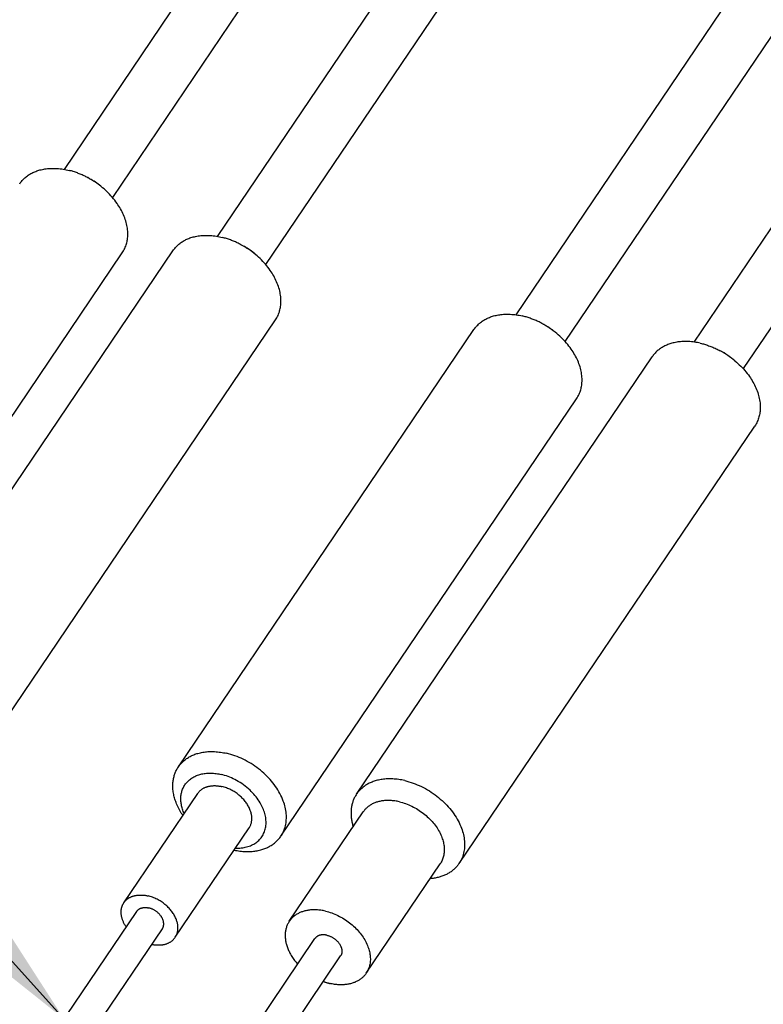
# Model space of a CAD drawing. Extents: x 0 to 1189, y 0 to 841.
# Tile 4 of 77: x 114 to 131, y 72 to 95. Entities that reach past the tile are written whole.
import ezdxf

# ---------------------------------------------------------------- set-up
doc = ezdxf.new("R2010")
doc.units = 0
doc.header["$LTSCALE"] = 65.395
doc.layers.get('0').update_dxf_attribs({"linetype": 'CONTINUOUS'})
doc.layers.add('connessioni_resistenze_c0_BL8', color=7, linetype='CONTINUOUS')
doc.styles.get("Standard").update_dxf_attribs({"font": 'txt', "width": 0.8})
doc.dimstyles.get("Standard").update_dxf_attribs({"dimtxt": 3, "dimasz": 3, "dimexe": 2, "dimexo": 0, "dimtad": 1, "dimtxsty": 'STANDARD', "dimblk": '_ARROW_FILLED', "dimblk1": '_ARROW_FILLED', "dimblk2": '_ARROW_FILLED', "dimcen": 0.09, "dimazin": 3, "dimtol": 1, "dimtp": 0.01, "dimtm": 0.01, "dimtfac": 1, "dimtofl": 0, "dimtmove": 0, "dimatfit": 3, "dimtolj": 1})

# ---------------------------------------------------------------- blocks, each defined once
blk = doc.blocks.new('_ARROW_FILLED')
at = {"color": 0, "linetype": 'BYBLOCK'}
blk.add_solid([(0, 0), (-1, 0.1667), (-1, -0.1667)], dxfattribs=at)
blk = doc.blocks.new('CONNESSIONI_RESISTENZE_C0_BL8', base_point=(132.267, 184.912))
at = {"layer": 'connessioni_resistenze_c0_BL8', "color": 2, "linetype": 'CONTINUOUS'}
for p, q in [((126.491, 108.069), (115.145, 91.276)), ((127.535, 107.364), (116.238, 90.642)), ((129.955, 106.553), (118.609, 89.76)), ((131, 105.847), (119.702, 89.126)), ((136.817, 104.944), (125.36, 87.987)), ((141.014, 104.574), (129.39, 87.369)), ((137.861, 104.239), (126.474, 87.385)), ((142.058, 103.868), (130.504, 86.768)), ((109.776, 79.489), (116.462, 89.384)), ((110.92, 79.54), (117.606, 89.435)), ((113.241, 77.972), (119.926, 87.868)), ((117.73, 77.757), (124.415, 87.652)), ((121.76, 77.14), (128.445, 87.035)), ((120.05, 76.19), (126.735, 86.085)), ((124.08, 75.572), (130.766, 85.467)), ((116.499, 74.685), (118.17, 77.159)), ((120.239, 74.264), (121.91, 76.737)), ((117.659, 73.902), (119.33, 76.375)), ((121.979, 73.088), (123.65, 75.562)), ((114.56, 71.191), (116.789, 74.489)), ((115.14, 70.799), (117.369, 74.097)), ((118.59, 70.573), (120.819, 73.872)), ((119.17, 70.181), (121.399, 73.48))]:
    blk.add_line(p, q, dxfattribs=at)
for points in [[(114.142, 90.951), (114.155, 90.97), (114.169, 90.988), (114.183, 91.005), (114.197, 91.023), (114.213, 91.039), (114.228, 91.055), (114.245, 91.071), (114.262, 91.087), (114.28, 91.102), (114.298, 91.116), (114.316, 91.13), (114.335, 91.143), (114.355, 91.156), (114.375, 91.168), (114.396, 91.18), (114.417, 91.192), (114.438, 91.202), (114.459, 91.212), (114.482, 91.222), (114.505, 91.231), (114.529, 91.24), (114.552, 91.248), (114.576, 91.255), (114.6, 91.262), (114.628, 91.269), (114.656, 91.275), (114.685, 91.281), (114.714, 91.285), (114.743, 91.289), (114.772, 91.293), (114.801, 91.295), (114.83, 91.297), (114.859, 91.298), (114.888, 91.299), (114.917, 91.299), (114.952, 91.298), (114.987, 91.296), (115.022, 91.293), (115.057, 91.289), (115.092, 91.285), (115.127, 91.28), (115.161, 91.274), (115.195, 91.267), (115.23, 91.259), (115.264, 91.251)], [(115.68, 91.088), (115.66, 91.099), (115.639, 91.109), (115.619, 91.119), (115.598, 91.129), (115.578, 91.139), (115.556, 91.149), (115.534, 91.159), (115.512, 91.168), (115.49, 91.177), (115.468, 91.186), (115.446, 91.194), (115.423, 91.202), (115.401, 91.21), (115.378, 91.218), (115.355, 91.225), (115.333, 91.232), (115.31, 91.239), (115.287, 91.245), (115.264, 91.251)], [(116.462, 89.384), (116.478, 89.408), (116.493, 89.434), (116.507, 89.46), (116.519, 89.486), (116.531, 89.513), (116.542, 89.541), (116.55, 89.565), (116.557, 89.59), (116.564, 89.615), (116.57, 89.641), (116.574, 89.666), (116.578, 89.692), (116.582, 89.718), (116.584, 89.749), (116.586, 89.781), (116.587, 89.813), (116.586, 89.845), (116.584, 89.877), (116.581, 89.909), (116.577, 89.942), (116.572, 89.976), (116.565, 90.009), (116.558, 90.042), (116.55, 90.075), (116.54, 90.108), (116.529, 90.143), (116.517, 90.178), (116.503, 90.213), (116.489, 90.247), (116.474, 90.281), (116.458, 90.314), (116.441, 90.347), (116.423, 90.38), (116.404, 90.412), (116.385, 90.444), (116.364, 90.475), (116.343, 90.506), (116.318, 90.542), (116.291, 90.577), (116.264, 90.612), (116.235, 90.645), (116.206, 90.678), (116.176, 90.711), (116.145, 90.742), (116.114, 90.773), (116.082, 90.803), (116.049, 90.833), (116.016, 90.861)], [(117.606, 89.435), (117.619, 89.454), (117.633, 89.472), (117.647, 89.489), (117.662, 89.506), (117.677, 89.523), (117.693, 89.539), (117.709, 89.555), (117.726, 89.571), (117.744, 89.586), (117.762, 89.6), (117.78, 89.614), (117.799, 89.627), (117.819, 89.64), (117.839, 89.652), (117.86, 89.664), (117.881, 89.675), (117.902, 89.686), (117.924, 89.696), (117.946, 89.706), (117.969, 89.715), (117.993, 89.724), (118.016, 89.732), (118.04, 89.739), (118.064, 89.746), (118.092, 89.753), (118.121, 89.759), (118.149, 89.765), (118.178, 89.769), (118.207, 89.773), (118.236, 89.777), (118.265, 89.779), (118.294, 89.781), (118.323, 89.782), (118.352, 89.783), (118.381, 89.783), (118.417, 89.782), (118.452, 89.78), (118.486, 89.777), (118.521, 89.773), (118.556, 89.769), (118.591, 89.764), (118.625, 89.757), (118.66, 89.751), (118.694, 89.743), (118.728, 89.735)], [(119.144, 89.572), (119.124, 89.583), (119.103, 89.593), (119.083, 89.603), (119.063, 89.613), (119.042, 89.623), (119.02, 89.633), (118.998, 89.642), (118.976, 89.652), (118.954, 89.661), (118.932, 89.67), (118.91, 89.678), (118.887, 89.686), (118.865, 89.694), (118.842, 89.702), (118.819, 89.709), (118.797, 89.716), (118.774, 89.723), (118.751, 89.729), (118.728, 89.735)], [(119.926, 87.868), (119.942, 87.892), (119.957, 87.918), (119.971, 87.944), (119.984, 87.97), (119.995, 87.997), (120.006, 88.025), (120.014, 88.049), (120.021, 88.074), (120.028, 88.099), (120.034, 88.125), (120.039, 88.15), (120.043, 88.176), (120.046, 88.201), (120.049, 88.233), (120.05, 88.265), (120.051, 88.297), (120.05, 88.329), (120.048, 88.361), (120.045, 88.393), (120.041, 88.426), (120.036, 88.46), (120.03, 88.493), (120.022, 88.526), (120.014, 88.559), (120.004, 88.592), (119.993, 88.627), (119.981, 88.662), (119.968, 88.697), (119.953, 88.731), (119.938, 88.765), (119.922, 88.798), (119.905, 88.831), (119.887, 88.864), (119.868, 88.896), (119.849, 88.928), (119.828, 88.959), (119.808, 88.99), (119.782, 89.026), (119.755, 89.061), (119.728, 89.095), (119.699, 89.129), (119.67, 89.162), (119.64, 89.195), (119.609, 89.226), (119.578, 89.257), (119.546, 89.287), (119.513, 89.317), (119.48, 89.345)], [(124.415, 87.652), (124.428, 87.67), (124.441, 87.688), (124.455, 87.705), (124.469, 87.722), (124.484, 87.738), (124.5, 87.754), (124.516, 87.77), (124.532, 87.785), (124.549, 87.8), (124.567, 87.814), (124.585, 87.827), (124.603, 87.84), (124.622, 87.853), (124.642, 87.866), (124.662, 87.877), (124.682, 87.889), (124.703, 87.899), (124.724, 87.909), (124.746, 87.919), (124.768, 87.928), (124.791, 87.937), (124.814, 87.945), (124.837, 87.952), (124.86, 87.959), (124.887, 87.966), (124.915, 87.973), (124.942, 87.979), (124.97, 87.984), (124.998, 87.988), (125.026, 87.992), (125.055, 87.995), (125.083, 87.997), (125.111, 87.999), (125.14, 88), (125.168, 88), (125.202, 88), (125.236, 87.998), (125.27, 87.996), (125.304, 87.993), (125.338, 87.99), (125.372, 87.985), (125.405, 87.98), (125.439, 87.974), (125.472, 87.967), (125.505, 87.96)], [(125.953, 87.789), (125.931, 87.801), (125.91, 87.812), (125.888, 87.823), (125.865, 87.833), (125.843, 87.844), (125.822, 87.853), (125.8, 87.863), (125.778, 87.872), (125.755, 87.881), (125.733, 87.89), (125.711, 87.898), (125.688, 87.906), (125.666, 87.914), (125.643, 87.922), (125.62, 87.929), (125.597, 87.936), (125.574, 87.942), (125.551, 87.948), (125.528, 87.954), (125.505, 87.96)], [(126.261, 87.586), (126.247, 87.598), (126.233, 87.609), (126.218, 87.62), (126.204, 87.631), (126.189, 87.642), (126.175, 87.653), (126.16, 87.663), (126.145, 87.674), (126.13, 87.684), (126.113, 87.695), (126.096, 87.706), (126.079, 87.717), (126.061, 87.728), (126.044, 87.739), (126.026, 87.749), (126.008, 87.759), (125.99, 87.769), (125.972, 87.779)], [(126.735, 86.085), (126.751, 86.109), (126.766, 86.135), (126.78, 86.161), (126.793, 86.187), (126.804, 86.214), (126.815, 86.242), (126.823, 86.266), (126.831, 86.291), (126.837, 86.316), (126.843, 86.342), (126.848, 86.367), (126.852, 86.393), (126.855, 86.419), (126.858, 86.45), (126.859, 86.482), (126.86, 86.514), (126.859, 86.546), (126.857, 86.578), (126.855, 86.61), (126.85, 86.643), (126.845, 86.677), (126.839, 86.71), (126.831, 86.744), (126.823, 86.776), (126.814, 86.809), (126.802, 86.844), (126.79, 86.879), (126.777, 86.914), (126.762, 86.948), (126.747, 86.982), (126.731, 87.015), (126.714, 87.048), (126.696, 87.081), (126.677, 87.113), (126.658, 87.145), (126.638, 87.176), (126.617, 87.207), (126.591, 87.243), (126.564, 87.278), (126.537, 87.313), (126.508, 87.346), (126.479, 87.379), (126.449, 87.412), (126.419, 87.443), (126.387, 87.474), (126.355, 87.504), (126.322, 87.534), (126.289, 87.562)], [(129.535, 87.342), (129.502, 87.35), (129.469, 87.356), (129.435, 87.362), (129.402, 87.368), (129.368, 87.372), (129.334, 87.376), (129.3, 87.379), (129.266, 87.381), (129.232, 87.382), (129.198, 87.382), (129.17, 87.382), (129.141, 87.381), (129.113, 87.379), (129.085, 87.377), (129.056, 87.374), (129.028, 87.371), (129, 87.366), (128.972, 87.361), (128.945, 87.355), (128.917, 87.349), (128.89, 87.342), (128.867, 87.335), (128.844, 87.327), (128.821, 87.319), (128.798, 87.311), (128.776, 87.301), (128.754, 87.292), (128.733, 87.282), (128.712, 87.271), (128.692, 87.26), (128.672, 87.248), (128.652, 87.236), (128.633, 87.223), (128.615, 87.21), (128.597, 87.196), (128.579, 87.182), (128.562, 87.168), (128.546, 87.152), (128.53, 87.137), (128.514, 87.121), (128.499, 87.105), (128.485, 87.088), (128.471, 87.07), (128.458, 87.053), (128.445, 87.035)], [(129.535, 87.342), (129.558, 87.337), (129.581, 87.331), (129.603, 87.325), (129.626, 87.318), (129.649, 87.312), (129.673, 87.304), (129.698, 87.296), (129.722, 87.287), (129.747, 87.278), (129.771, 87.269), (129.795, 87.26), (129.819, 87.25), (129.843, 87.24), (129.867, 87.229), (129.89, 87.218), (129.914, 87.207), (129.937, 87.196), (129.96, 87.184), (129.983, 87.172)], [(130.291, 86.968), (130.277, 86.98), (130.263, 86.991), (130.248, 87.003), (130.234, 87.014), (130.219, 87.024), (130.205, 87.035), (130.19, 87.046), (130.175, 87.056), (130.16, 87.066), (130.143, 87.078), (130.126, 87.089), (130.109, 87.1), (130.091, 87.111), (130.074, 87.121), (130.056, 87.131), (130.038, 87.142), (130.02, 87.152), (130.002, 87.161)], [(130.319, 86.945), (130.352, 86.916), (130.385, 86.887), (130.417, 86.857), (130.449, 86.826), (130.479, 86.794), (130.509, 86.762), (130.538, 86.729), (130.567, 86.695), (130.594, 86.661), (130.621, 86.625), (130.647, 86.589), (130.668, 86.559), (130.688, 86.527), (130.707, 86.496), (130.726, 86.464), (130.744, 86.431), (130.761, 86.398), (130.777, 86.364), (130.792, 86.331), (130.807, 86.296), (130.82, 86.262), (130.832, 86.227), (130.844, 86.192), (130.853, 86.159), (130.861, 86.126), (130.869, 86.093), (130.875, 86.059), (130.88, 86.026), (130.885, 85.992), (130.887, 85.96), (130.889, 85.929), (130.89, 85.897), (130.889, 85.865), (130.888, 85.833), (130.885, 85.801), (130.882, 85.775), (130.878, 85.75), (130.873, 85.724), (130.867, 85.699), (130.861, 85.674), (130.853, 85.649), (130.845, 85.624), (130.834, 85.597), (130.823, 85.57), (130.81, 85.543), (130.796, 85.517), (130.781, 85.492), (130.766, 85.467)], [(117.73, 77.757), (117.742, 77.775), (117.755, 77.793), (117.769, 77.81), (117.784, 77.827), (117.798, 77.843), (117.814, 77.859), (117.83, 77.875), (117.846, 77.89), (117.863, 77.905), (117.881, 77.919), (117.899, 77.932), (117.917, 77.945), (117.936, 77.958), (117.956, 77.97), (117.976, 77.982), (117.996, 77.993), (118.017, 78.004), (118.038, 78.014), (118.06, 78.024), (118.082, 78.033), (118.105, 78.042), (118.128, 78.05), (118.151, 78.057), (118.174, 78.064), (118.201, 78.071), (118.229, 78.078), (118.257, 78.084), (118.284, 78.089), (118.312, 78.093), (118.341, 78.097), (118.369, 78.1), (118.397, 78.102), (118.425, 78.103), (118.454, 78.104), (118.482, 78.105), (118.516, 78.104), (118.55, 78.103), (118.584, 78.101), (118.618, 78.098), (118.652, 78.094), (118.686, 78.09), (118.719, 78.085), (118.753, 78.079), (118.786, 78.072), (118.819, 78.065)], [(120.05, 76.19), (120.067, 76.216), (120.083, 76.244), (120.098, 76.272), (120.111, 76.301), (120.123, 76.331), (120.134, 76.362), (120.144, 76.393), (120.152, 76.424), (120.159, 76.458), (120.165, 76.491), (120.169, 76.525), (120.172, 76.559), (120.174, 76.593), (120.174, 76.627), (120.173, 76.662), (120.171, 76.696), (120.167, 76.733), (120.161, 76.77), (120.155, 76.806), (120.147, 76.843), (120.138, 76.879), (120.128, 76.915), (120.116, 76.95), (120.104, 76.985), (120.087, 77.029), (120.068, 77.071), (120.049, 77.113), (120.027, 77.155), (120.005, 77.195), (119.981, 77.235), (119.956, 77.274), (119.928, 77.315), (119.899, 77.356), (119.869, 77.395), (119.838, 77.433), (119.805, 77.471), (119.772, 77.508), (119.738, 77.543), (119.701, 77.579), (119.664, 77.614), (119.625, 77.648), (119.586, 77.682), (119.546, 77.713), (119.505, 77.744), (119.463, 77.774), (119.42, 77.803), (119.377, 77.831), (119.333, 77.857), (119.288, 77.883), (119.242, 77.907), (119.196, 77.93), (119.15, 77.952), (119.104, 77.972), (119.058, 77.991), (119.011, 78.008), (118.963, 78.024), (118.916, 78.039), (118.868, 78.053), (118.819, 78.065)], [(117.832, 76.659), (117.814, 76.686), (117.797, 76.714), (117.78, 76.743), (117.763, 76.771), (117.748, 76.8), (117.733, 76.83), (117.718, 76.859), (117.705, 76.889), (117.692, 76.92), (117.68, 76.951), (117.67, 76.977), (117.661, 77.003), (117.653, 77.029), (117.645, 77.055), (117.638, 77.082), (117.631, 77.109), (117.626, 77.136), (117.62, 77.163), (117.616, 77.19), (117.612, 77.217), (117.609, 77.244), (117.607, 77.268), (117.606, 77.291), (117.605, 77.315), (117.605, 77.338), (117.606, 77.362), (117.607, 77.385), (117.609, 77.408), (117.611, 77.43), (117.614, 77.453), (117.617, 77.475), (117.622, 77.497), (117.626, 77.519), (117.632, 77.541), (117.638, 77.562), (117.644, 77.583), (117.651, 77.603), (117.659, 77.624), (117.668, 77.644), (117.676, 77.664), (117.686, 77.683), (117.696, 77.702), (117.707, 77.721), (117.718, 77.739), (117.73, 77.757)], [(117.862, 76.703), (117.852, 76.727), (117.842, 76.752), (117.833, 76.777), (117.825, 76.802), (117.817, 76.828), (117.81, 76.853), (117.804, 76.879), (117.799, 76.905), (117.795, 76.929), (117.792, 76.954), (117.789, 76.978), (117.788, 77.002), (117.787, 77.027), (117.787, 77.051), (117.788, 77.075), (117.79, 77.1), (117.793, 77.122), (117.796, 77.145), (117.801, 77.167), (117.806, 77.189), (117.812, 77.211), (117.819, 77.233), (117.827, 77.254), (117.836, 77.275), (117.845, 77.295), (117.856, 77.315), (117.867, 77.334), (117.879, 77.353), (117.891, 77.371), (117.905, 77.388), (117.919, 77.405), (117.934, 77.422), (117.95, 77.438), (117.966, 77.453), (117.984, 77.468), (118.002, 77.482), (118.02, 77.495), (118.039, 77.508), (118.058, 77.52), (118.078, 77.531), (118.1, 77.542), (118.122, 77.552), (118.144, 77.562), (118.167, 77.57), (118.19, 77.578), (118.214, 77.585), (118.237, 77.591), (118.261, 77.597), (118.287, 77.602), (118.313, 77.606), (118.339, 77.61), (118.365, 77.612), (118.392, 77.614), (118.418, 77.615), (118.445, 77.616), (118.471, 77.615), (118.5, 77.614), (118.528, 77.612), (118.557, 77.61), (118.585, 77.606), (118.614, 77.602), (118.642, 77.597), (118.67, 77.592), (118.698, 77.586)], [(119.022, 75.919), (119.055, 75.919), (119.087, 75.919), (119.12, 75.921), (119.153, 75.924), (119.185, 75.928), (119.215, 75.933), (119.245, 75.939), (119.275, 75.946), (119.304, 75.954), (119.333, 75.964), (119.36, 75.974), (119.387, 75.986), (119.412, 75.998), (119.438, 76.012), (119.462, 76.027), (119.485, 76.042), (119.507, 76.058), (119.528, 76.076), (119.549, 76.094), (119.568, 76.114), (119.586, 76.134), (119.603, 76.155), (119.619, 76.177), (119.633, 76.199), (119.647, 76.223), (119.659, 76.247), (119.67, 76.272), (119.68, 76.297), (119.688, 76.323), (119.696, 76.349), (119.702, 76.377), (119.707, 76.405), (119.71, 76.433), (119.713, 76.461), (119.714, 76.49), (119.713, 76.52), (119.712, 76.55), (119.709, 76.58), (119.705, 76.61), (119.7, 76.639), (119.693, 76.671), (119.685, 76.702), (119.676, 76.733), (119.666, 76.763), (119.654, 76.793), (119.641, 76.825), (119.627, 76.856), (119.612, 76.886), (119.596, 76.917), (119.579, 76.946), (119.558, 76.981), (119.536, 77.015), (119.512, 77.048), (119.488, 77.08), (119.462, 77.111), (119.436, 77.142), (119.408, 77.172), (119.38, 77.201), (119.351, 77.23), (119.316, 77.262), (119.279, 77.293), (119.242, 77.322), (119.204, 77.351), (119.165, 77.378), (119.125, 77.404), (119.085, 77.429), (119.043, 77.452), (119.007, 77.472), (118.97, 77.49), (118.932, 77.507), (118.894, 77.523), (118.855, 77.538), (118.817, 77.552), (118.777, 77.564), (118.738, 77.576), (118.698, 77.586)], [(118.17, 77.159), (118.177, 77.169), (118.185, 77.179), (118.192, 77.188), (118.2, 77.197), (118.209, 77.206), (118.217, 77.215), (118.226, 77.223), (118.235, 77.231), (118.245, 77.239), (118.254, 77.246), (118.264, 77.253), (118.275, 77.26), (118.286, 77.267), (118.297, 77.274), (118.308, 77.28), (118.32, 77.285), (118.332, 77.291), (118.344, 77.296), (118.356, 77.3), (118.368, 77.305), (118.38, 77.309), (118.393, 77.313), (118.406, 77.316), (118.42, 77.319), (118.434, 77.322), (118.448, 77.325), (118.462, 77.327), (118.476, 77.329), (118.49, 77.33), (118.504, 77.331), (118.518, 77.332), (118.532, 77.333), (118.547, 77.333), (118.564, 77.333), (118.581, 77.332), (118.598, 77.331), (118.615, 77.33), (118.632, 77.328), (118.648, 77.325), (118.665, 77.323), (118.682, 77.32), (118.699, 77.317), (118.715, 77.313)], [(119.33, 76.375), (119.339, 76.389), (119.347, 76.403), (119.354, 76.417), (119.361, 76.432), (119.367, 76.447), (119.373, 76.462), (119.377, 76.477), (119.382, 76.493), (119.385, 76.509), (119.388, 76.526), (119.39, 76.543), (119.392, 76.56), (119.392, 76.577), (119.392, 76.594), (119.392, 76.611), (119.391, 76.628), (119.389, 76.647), (119.386, 76.665), (119.383, 76.684), (119.379, 76.702), (119.374, 76.72), (119.369, 76.738), (119.364, 76.756), (119.357, 76.773), (119.349, 76.795), (119.34, 76.816), (119.33, 76.837), (119.319, 76.858), (119.308, 76.878), (119.296, 76.898), (119.284, 76.918), (119.27, 76.938), (119.255, 76.958), (119.24, 76.978), (119.224, 76.997), (119.208, 77.016), (119.192, 77.034), (119.174, 77.052), (119.156, 77.07), (119.137, 77.088), (119.118, 77.105), (119.098, 77.121), (119.078, 77.137), (119.058, 77.153), (119.037, 77.168), (119.014, 77.183), (118.991, 77.198), (118.968, 77.212), (118.944, 77.225), (118.92, 77.238), (118.895, 77.25), (118.87, 77.261), (118.845, 77.272), (118.819, 77.282), (118.794, 77.291), (118.768, 77.299), (118.742, 77.306), (118.715, 77.313)], [(122.849, 77.447), (122.816, 77.454), (122.783, 77.461), (122.749, 77.467), (122.716, 77.472), (122.682, 77.477), (122.648, 77.481), (122.614, 77.483), (122.58, 77.486), (122.546, 77.487), (122.512, 77.487), (122.484, 77.487), (122.455, 77.486), (122.427, 77.484), (122.399, 77.482), (122.371, 77.479), (122.343, 77.475), (122.315, 77.471), (122.287, 77.466), (122.259, 77.46), (122.231, 77.454), (122.204, 77.446), (122.181, 77.44), (122.158, 77.432), (122.135, 77.424), (122.112, 77.415), (122.09, 77.406), (122.068, 77.396), (122.047, 77.386), (122.026, 77.376), (122.006, 77.365), (121.986, 77.353), (121.966, 77.341), (121.947, 77.328), (121.929, 77.315), (121.911, 77.301), (121.893, 77.287), (121.876, 77.272), (121.86, 77.257), (121.844, 77.242), (121.828, 77.226), (121.814, 77.209), (121.799, 77.193), (121.785, 77.175), (121.772, 77.158), (121.76, 77.14)], [(122.849, 77.447), (122.898, 77.435), (122.946, 77.422), (122.994, 77.407), (123.041, 77.391), (123.088, 77.373), (123.134, 77.354), (123.18, 77.334), (123.226, 77.313), (123.272, 77.29), (123.318, 77.265), (123.363, 77.24), (123.407, 77.213), (123.45, 77.186), (123.493, 77.157), (123.535, 77.127), (123.576, 77.096), (123.616, 77.064), (123.655, 77.031), (123.694, 76.997), (123.731, 76.962), (123.768, 76.926), (123.802, 76.89), (123.835, 76.853), (123.868, 76.816), (123.899, 76.777), (123.929, 76.738), (123.958, 76.698), (123.986, 76.657), (124.011, 76.618), (124.035, 76.578), (124.057, 76.537), (124.079, 76.496), (124.098, 76.454), (124.117, 76.411), (124.134, 76.368), (124.146, 76.333), (124.158, 76.297), (124.168, 76.261), (124.177, 76.225), (124.185, 76.189), (124.191, 76.152), (124.197, 76.115), (124.201, 76.078), (124.203, 76.044), (124.204, 76.01), (124.204, 75.976), (124.202, 75.942), (124.199, 75.907), (124.195, 75.874), (124.189, 75.84), (124.182, 75.807), (124.174, 75.775), (124.164, 75.744), (124.153, 75.714), (124.141, 75.684), (124.128, 75.655), (124.113, 75.626), (124.097, 75.599), (124.08, 75.572)], [(121.76, 77.14), (121.749, 77.123), (121.738, 77.106), (121.728, 77.089), (121.719, 77.071), (121.71, 77.054), (121.702, 77.036), (121.694, 77.017), (121.686, 76.999), (121.679, 76.98), (121.673, 76.961), (121.667, 76.941), (121.661, 76.921), (121.656, 76.902), (121.652, 76.882), (121.648, 76.861), (121.645, 76.841), (121.642, 76.821), (121.64, 76.801), (121.638, 76.779), (121.636, 76.757), (121.636, 76.736), (121.635, 76.714), (121.636, 76.693), (121.636, 76.671), (121.638, 76.649), (121.639, 76.628), (121.642, 76.606), (121.644, 76.584), (121.648, 76.561), (121.652, 76.538), (121.656, 76.515), (121.661, 76.493), (121.666, 76.471), (121.672, 76.448), (121.678, 76.426), (121.685, 76.404)], [(122.728, 76.968), (122.703, 76.974), (122.678, 76.979), (122.653, 76.983), (122.627, 76.987), (122.602, 76.99), (122.577, 76.993), (122.551, 76.995), (122.526, 76.997), (122.5, 76.998), (122.475, 76.998), (122.453, 76.998), (122.432, 76.997), (122.411, 76.996), (122.39, 76.994), (122.369, 76.992), (122.348, 76.989), (122.327, 76.986), (122.306, 76.982), (122.285, 76.978), (122.264, 76.973), (122.244, 76.968), (122.225, 76.962), (122.207, 76.956), (122.188, 76.949), (122.17, 76.942), (122.152, 76.935), (122.135, 76.927), (122.117, 76.918), (122.1, 76.909), (122.084, 76.899), (122.067, 76.889), (122.051, 76.879), (122.037, 76.869), (122.024, 76.859), (122.011, 76.848), (121.998, 76.837), (121.985, 76.826), (121.973, 76.814), (121.962, 76.802), (121.951, 76.79), (121.94, 76.777), (121.93, 76.764), (121.92, 76.751), (121.91, 76.737)], [(122.728, 76.968), (122.764, 76.959), (122.8, 76.949), (122.836, 76.938), (122.871, 76.926), (122.906, 76.913), (122.941, 76.899), (122.975, 76.884), (123.01, 76.867), (123.045, 76.85), (123.079, 76.832), (123.113, 76.813), (123.146, 76.793), (123.178, 76.772), (123.21, 76.75), (123.242, 76.728), (123.272, 76.705), (123.302, 76.681), (123.332, 76.656), (123.361, 76.63), (123.389, 76.604), (123.416, 76.577), (123.442, 76.55), (123.467, 76.523), (123.491, 76.495), (123.515, 76.466), (123.538, 76.436), (123.559, 76.406), (123.58, 76.375), (123.599, 76.346), (123.617, 76.316), (123.634, 76.286), (123.65, 76.255), (123.664, 76.223), (123.678, 76.191), (123.691, 76.159), (123.7, 76.132), (123.709, 76.106), (123.716, 76.079), (123.723, 76.052), (123.729, 76.024), (123.734, 75.997), (123.738, 75.969), (123.741, 75.941), (123.743, 75.916), (123.744, 75.89), (123.743, 75.865), (123.742, 75.839), (123.74, 75.813), (123.737, 75.788), (123.733, 75.763), (123.727, 75.738), (123.721, 75.714), (123.714, 75.691), (123.706, 75.668), (123.696, 75.646), (123.686, 75.624), (123.675, 75.603), (123.663, 75.582), (123.65, 75.562)], [(118.992, 75.875), (119.025, 75.868), (119.057, 75.863), (119.09, 75.857), (119.122, 75.853), (119.155, 75.849), (119.188, 75.846), (119.221, 75.844), (119.254, 75.843), (119.287, 75.842), (119.32, 75.842), (119.348, 75.843), (119.375, 75.844), (119.403, 75.846), (119.43, 75.849), (119.457, 75.852), (119.485, 75.856), (119.512, 75.861), (119.539, 75.866), (119.566, 75.872), (119.592, 75.879), (119.619, 75.887), (119.641, 75.894), (119.663, 75.901), (119.686, 75.909), (119.707, 75.918), (119.729, 75.927), (119.75, 75.937), (119.771, 75.947), (119.791, 75.958), (119.81, 75.969), (119.83, 75.98), (119.849, 75.992), (119.867, 76.005), (119.885, 76.018), (119.903, 76.031), (119.92, 76.045), (119.936, 76.06), (119.952, 76.074), (119.968, 76.09), (119.983, 76.105), (119.997, 76.121), (120.011, 76.138), (120.024, 76.155), (120.037, 76.172), (120.05, 76.19)], [(124.08, 75.572), (124.068, 75.556), (124.057, 75.54), (124.044, 75.524), (124.032, 75.509), (124.018, 75.494), (124.005, 75.479), (123.991, 75.465), (123.976, 75.452), (123.962, 75.438), (123.946, 75.425), (123.93, 75.412), (123.914, 75.399), (123.897, 75.387), (123.88, 75.376), (123.863, 75.365), (123.846, 75.354), (123.828, 75.344), (123.81, 75.334), (123.791, 75.324), (123.771, 75.315), (123.751, 75.306), (123.731, 75.298), (123.711, 75.29), (123.691, 75.283), (123.67, 75.276), (123.65, 75.269), (123.629, 75.263), (123.607, 75.258), (123.584, 75.252), (123.562, 75.247), (123.539, 75.243), (123.516, 75.239), (123.494, 75.236), (123.471, 75.233), (123.448, 75.23), (123.425, 75.228)], [(116.499, 74.685), (116.506, 74.695), (116.513, 74.705), (116.521, 74.714), (116.529, 74.723), (116.537, 74.732), (116.546, 74.741), (116.555, 74.749), (116.564, 74.757), (116.573, 74.765), (116.583, 74.772), (116.593, 74.779), (116.603, 74.787), (116.614, 74.793), (116.626, 74.8), (116.637, 74.806), (116.649, 74.812), (116.66, 74.817), (116.672, 74.822), (116.684, 74.827), (116.696, 74.831), (116.709, 74.835), (116.721, 74.839), (116.735, 74.842), (116.749, 74.846), (116.762, 74.849), (116.776, 74.851), (116.79, 74.853), (116.804, 74.855), (116.819, 74.857), (116.833, 74.858), (116.847, 74.858), (116.861, 74.859), (116.875, 74.859), (116.892, 74.859), (116.909, 74.858), (116.926, 74.857), (116.943, 74.856), (116.96, 74.854), (116.977, 74.852), (116.994, 74.849), (117.011, 74.846), (117.027, 74.843), (117.044, 74.839)], [(116.55, 74.136), (116.541, 74.15), (116.532, 74.164), (116.524, 74.178), (116.516, 74.192), (116.508, 74.207), (116.5, 74.222), (116.493, 74.236), (116.486, 74.251), (116.48, 74.267), (116.474, 74.282), (116.469, 74.295), (116.465, 74.308), (116.46, 74.321), (116.457, 74.334), (116.453, 74.348), (116.45, 74.361), (116.447, 74.374), (116.444, 74.388), (116.442, 74.402), (116.44, 74.415), (116.439, 74.429), (116.438, 74.441), (116.437, 74.454), (116.437, 74.466), (116.437, 74.479), (116.437, 74.492), (116.438, 74.504), (116.439, 74.517), (116.44, 74.529), (116.442, 74.542), (116.445, 74.554), (116.447, 74.566), (116.45, 74.578), (116.453, 74.589), (116.457, 74.601), (116.461, 74.612), (116.465, 74.623), (116.47, 74.634), (116.475, 74.644), (116.481, 74.655), (116.486, 74.665), (116.492, 74.675), (116.499, 74.685)], [(117.659, 73.902), (117.668, 73.915), (117.676, 73.929), (117.683, 73.943), (117.69, 73.958), (117.696, 73.973), (117.701, 73.988), (117.706, 74.003), (117.71, 74.019), (117.714, 74.036), (117.717, 74.052), (117.719, 74.069), (117.72, 74.086), (117.721, 74.103), (117.721, 74.12), (117.72, 74.138), (117.719, 74.155), (117.717, 74.173), (117.715, 74.192), (117.711, 74.21), (117.708, 74.228), (117.703, 74.246), (117.698, 74.264), (117.692, 74.282), (117.686, 74.299), (117.677, 74.321), (117.668, 74.342), (117.658, 74.363), (117.648, 74.384), (117.637, 74.404), (117.625, 74.424), (117.612, 74.444), (117.598, 74.464), (117.584, 74.485), (117.569, 74.504), (117.553, 74.523), (117.537, 74.542), (117.52, 74.56), (117.503, 74.578), (117.485, 74.596), (117.466, 74.614), (117.447, 74.631), (117.427, 74.647), (117.407, 74.663), (117.386, 74.679), (117.365, 74.694), (117.343, 74.709), (117.32, 74.724), (117.296, 74.738), (117.272, 74.751), (117.248, 74.764), (117.224, 74.776), (117.199, 74.787), (117.173, 74.798), (117.148, 74.808), (117.122, 74.817), (117.096, 74.825), (117.07, 74.832), (117.044, 74.839)], [(116.789, 74.489), (116.792, 74.494), (116.796, 74.499), (116.8, 74.504), (116.804, 74.508), (116.808, 74.513), (116.812, 74.517), (116.817, 74.521), (116.821, 74.525), (116.826, 74.529), (116.831, 74.533), (116.836, 74.536), (116.841, 74.54), (116.847, 74.543), (116.852, 74.547), (116.858, 74.55), (116.864, 74.553), (116.87, 74.555), (116.876, 74.558), (116.882, 74.56), (116.888, 74.562), (116.894, 74.564), (116.9, 74.566), (116.907, 74.568), (116.914, 74.57), (116.921, 74.571), (116.928, 74.572), (116.935, 74.573), (116.942, 74.574), (116.949, 74.575), (116.956, 74.576), (116.963, 74.576), (116.97, 74.576), (116.977, 74.576), (116.986, 74.576), (116.994, 74.576), (117.003, 74.575), (117.011, 74.575), (117.019, 74.574), (117.028, 74.573), (117.036, 74.571), (117.045, 74.57), (117.053, 74.568), (117.061, 74.566)], [(117.369, 74.097), (117.373, 74.104), (117.377, 74.111), (117.381, 74.118), (117.384, 74.126), (117.387, 74.133), (117.39, 74.141), (117.392, 74.148), (117.395, 74.156), (117.396, 74.164), (117.398, 74.173), (117.399, 74.181), (117.4, 74.19), (117.4, 74.198), (117.4, 74.207), (117.4, 74.215), (117.399, 74.224), (117.398, 74.233), (117.397, 74.242), (117.395, 74.252), (117.393, 74.261), (117.391, 74.27), (117.388, 74.279), (117.386, 74.288), (117.382, 74.296), (117.378, 74.307), (117.374, 74.318), (117.369, 74.328), (117.363, 74.339), (117.358, 74.349), (117.352, 74.359), (117.346, 74.369), (117.338, 74.38), (117.33, 74.391), (117.322, 74.402), (117.313, 74.412), (117.304, 74.422), (117.295, 74.432), (117.285, 74.442), (117.275, 74.451), (117.265, 74.46), (117.255, 74.469), (117.244, 74.477), (117.233, 74.486), (117.222, 74.494), (117.211, 74.501), (117.199, 74.509), (117.187, 74.516), (117.176, 74.522), (117.163, 74.529), (117.151, 74.535), (117.139, 74.54), (117.126, 74.546), (117.113, 74.551), (117.101, 74.555), (117.088, 74.559), (117.075, 74.563), (117.061, 74.566)], [(121.056, 74.494), (121.031, 74.5), (121.006, 74.505), (120.981, 74.509), (120.956, 74.513), (120.931, 74.517), (120.905, 74.519), (120.88, 74.522), (120.854, 74.523), (120.829, 74.524), (120.803, 74.524), (120.782, 74.524), (120.761, 74.523), (120.74, 74.522), (120.718, 74.521), (120.697, 74.518), (120.676, 74.516), (120.655, 74.512), (120.634, 74.509), (120.613, 74.504), (120.593, 74.499), (120.572, 74.494), (120.554, 74.488), (120.535, 74.482), (120.517, 74.476), (120.499, 74.469), (120.481, 74.461), (120.463, 74.453), (120.446, 74.444), (120.429, 74.435), (120.412, 74.426), (120.396, 74.415), (120.379, 74.405), (120.366, 74.395), (120.352, 74.385), (120.339, 74.374), (120.326, 74.363), (120.314, 74.352), (120.302, 74.34), (120.29, 74.328), (120.279, 74.316), (120.269, 74.303), (120.258, 74.29), (120.248, 74.277), (120.239, 74.264)], [(121.056, 74.494), (121.093, 74.485), (121.129, 74.475), (121.164, 74.464), (121.2, 74.452), (121.235, 74.439), (121.27, 74.425), (121.304, 74.41), (121.339, 74.393), (121.374, 74.376), (121.408, 74.358), (121.441, 74.339), (121.474, 74.319), (121.507, 74.298), (121.539, 74.277), (121.57, 74.254), (121.601, 74.231), (121.631, 74.207), (121.661, 74.182), (121.689, 74.157), (121.718, 74.13), (121.745, 74.103), (121.771, 74.076), (121.796, 74.049), (121.82, 74.021), (121.844, 73.992), (121.866, 73.963), (121.888, 73.932), (121.909, 73.902), (121.928, 73.872), (121.945, 73.842), (121.962, 73.812), (121.978, 73.781), (121.993, 73.749), (122.007, 73.717), (122.019, 73.685), (122.029, 73.659), (122.037, 73.632), (122.045, 73.605), (122.052, 73.578), (122.058, 73.551), (122.063, 73.523), (122.067, 73.495), (122.07, 73.468), (122.071, 73.442), (122.072, 73.416), (122.072, 73.391), (122.071, 73.365), (122.069, 73.34), (122.065, 73.314), (122.061, 73.289), (122.056, 73.264), (122.05, 73.241), (122.042, 73.217), (122.034, 73.194), (122.025, 73.172), (122.015, 73.15), (122.004, 73.129), (121.992, 73.108), (121.979, 73.088)], [(120.239, 74.264), (120.229, 74.248), (120.219, 74.231), (120.21, 74.215), (120.201, 74.198), (120.193, 74.181), (120.186, 74.163), (120.179, 74.145), (120.173, 74.126), (120.167, 74.108), (120.162, 74.089), (120.158, 74.07), (120.155, 74.051), (120.151, 74.031), (120.149, 74.011), (120.147, 73.99), (120.146, 73.97), (120.146, 73.95), (120.146, 73.93), (120.147, 73.908), (120.148, 73.887), (120.15, 73.866), (120.153, 73.845), (120.156, 73.824), (120.16, 73.803), (120.164, 73.78), (120.17, 73.759), (120.176, 73.737), (120.182, 73.715), (120.189, 73.694), (120.196, 73.672), (120.205, 73.65), (120.214, 73.628), (120.223, 73.606), (120.233, 73.585), (120.243, 73.564), (120.254, 73.542), (120.268, 73.518), (120.281, 73.494), (120.296, 73.471), (120.311, 73.447), (120.326, 73.425), (120.342, 73.402), (120.359, 73.38), (120.376, 73.358), (120.393, 73.337), (120.411, 73.316), (120.429, 73.295)], [(121.091, 73.949), (121.083, 73.951), (121.075, 73.952), (121.066, 73.954), (121.058, 73.955), (121.05, 73.956), (121.041, 73.957), (121.033, 73.958), (121.024, 73.958), (121.016, 73.959), (121.007, 73.959), (121, 73.959), (120.993, 73.958), (120.986, 73.958), (120.979, 73.957), (120.972, 73.957), (120.965, 73.956), (120.958, 73.955), (120.951, 73.953), (120.944, 73.952), (120.937, 73.95), (120.93, 73.948), (120.924, 73.947), (120.918, 73.945), (120.912, 73.942), (120.906, 73.94), (120.9, 73.938), (120.894, 73.935), (120.888, 73.932), (120.882, 73.929), (120.877, 73.926), (120.871, 73.922), (120.866, 73.919), (120.861, 73.915), (120.856, 73.912), (120.851, 73.908), (120.847, 73.904), (120.842, 73.9), (120.838, 73.895), (120.834, 73.891), (120.83, 73.886), (120.826, 73.882), (120.822, 73.877), (120.819, 73.872)], [(117.13, 73.744), (117.146, 73.741), (117.163, 73.738), (117.179, 73.735), (117.195, 73.733), (117.212, 73.731), (117.228, 73.73), (117.245, 73.729), (117.261, 73.728), (117.278, 73.728), (117.294, 73.728), (117.308, 73.728), (117.322, 73.729), (117.335, 73.73), (117.349, 73.731), (117.363, 73.733), (117.376, 73.735), (117.39, 73.737), (117.403, 73.74), (117.417, 73.743), (117.43, 73.746), (117.443, 73.75), (117.455, 73.754), (117.467, 73.758), (117.479, 73.762), (117.491, 73.767), (117.502, 73.772), (117.514, 73.777), (117.525, 73.783), (117.536, 73.789), (117.547, 73.795), (117.557, 73.802), (117.568, 73.809), (117.577, 73.816), (117.587, 73.824), (117.596, 73.831), (117.605, 73.839), (117.613, 73.847), (117.622, 73.856), (117.63, 73.864), (117.638, 73.873), (117.645, 73.882), (117.652, 73.892), (117.659, 73.902)], [(121.091, 73.949), (121.105, 73.945), (121.118, 73.942), (121.131, 73.938), (121.143, 73.933), (121.156, 73.928), (121.169, 73.923), (121.181, 73.917), (121.193, 73.911), (121.206, 73.905), (121.218, 73.898), (121.229, 73.891), (121.241, 73.884), (121.252, 73.876), (121.263, 73.868), (121.274, 73.86), (121.285, 73.851), (121.295, 73.843), (121.305, 73.833), (121.315, 73.824), (121.325, 73.814), (121.334, 73.805), (121.343, 73.794), (121.352, 73.784), (121.36, 73.773), (121.368, 73.762), (121.376, 73.751), (121.382, 73.741), (121.388, 73.731), (121.393, 73.721), (121.399, 73.711), (121.404, 73.7), (121.408, 73.69), (121.412, 73.679), (121.416, 73.67), (121.418, 73.661), (121.421, 73.652), (121.423, 73.643), (121.425, 73.634), (121.427, 73.625), (121.428, 73.616), (121.429, 73.606), (121.43, 73.598), (121.43, 73.589), (121.43, 73.581), (121.43, 73.572), (121.429, 73.564), (121.428, 73.555), (121.426, 73.547), (121.425, 73.539), (121.422, 73.531), (121.42, 73.523), (121.417, 73.516), (121.414, 73.508), (121.411, 73.501), (121.407, 73.494), (121.403, 73.487), (121.399, 73.48)], [(121.979, 73.088), (121.969, 73.074), (121.96, 73.061), (121.949, 73.048), (121.938, 73.036), (121.927, 73.023), (121.916, 73.011), (121.904, 73), (121.891, 72.988), (121.879, 72.977), (121.865, 72.967), (121.852, 72.957), (121.838, 72.947), (121.822, 72.936), (121.806, 72.926), (121.789, 72.916), (121.772, 72.907), (121.755, 72.899), (121.737, 72.891), (121.719, 72.883), (121.701, 72.876), (121.683, 72.869), (121.664, 72.863), (121.646, 72.858), (121.625, 72.852), (121.604, 72.847), (121.584, 72.843), (121.563, 72.839), (121.542, 72.836), (121.521, 72.833), (121.499, 72.831), (121.478, 72.829), (121.457, 72.828), (121.436, 72.828), (121.415, 72.827), (121.389, 72.828), (121.363, 72.829), (121.338, 72.83), (121.313, 72.832), (121.287, 72.835), (121.262, 72.838), (121.237, 72.842), (121.212, 72.847), (121.187, 72.852), (121.162, 72.857)], [(121.009, 72.903), (121.019, 72.9), (121.028, 72.896), (121.038, 72.893), (121.047, 72.89), (121.058, 72.886), (121.07, 72.882), (121.081, 72.879), (121.093, 72.875), (121.104, 72.872), (121.116, 72.869), (121.127, 72.866), (121.139, 72.863), (121.15, 72.86), (121.162, 72.857)]]:
    blk.add_lwpolyline(points, dxfattribs=at)
for centre, radius, start, end in [((114.742, 89.339), 1.985, 50.0935, 61.8156), ((115.021, 89.752), 1.489, 50.0936, 61.8156), ((118.206, 87.822), 1.985, 50.0935, 61.8156), ((118.486, 88.236), 1.489, 50.0936, 61.8156), ((125.015, 86.04), 1.985, 50.0936, 61.8155), ((129.045, 85.422), 1.985, 50.0936, 61.8155)]:
    blk.add_arc(centre, radius, start, end, dxfattribs=at)
at = {"layer": 'connessioni_resistenze_c0_BL8', "color": 7, "linetype": 'CONTINUOUS'}
for points in [[(115.144, 72.055), (98.501, 90.486), (97.201, 90.486)], [(109.409, 74.177), (127.453, 55.824), (128.753, 55.824)]]:
    blk.add_leader(points, dimstyle='STANDARD', override={"dimtad": 0}, dxfattribs=at)

msp = doc.modelspace()

# ---------------------------------------------------------------- block references
at = {"layer": 'connessioni_resistenze_c0_BL8'}
msp.add_blockref('CONNESSIONI_RESISTENZE_C0_BL8', (132.267, 184.912), dxfattribs=at)

doc.saveas('drawing.dxf')
